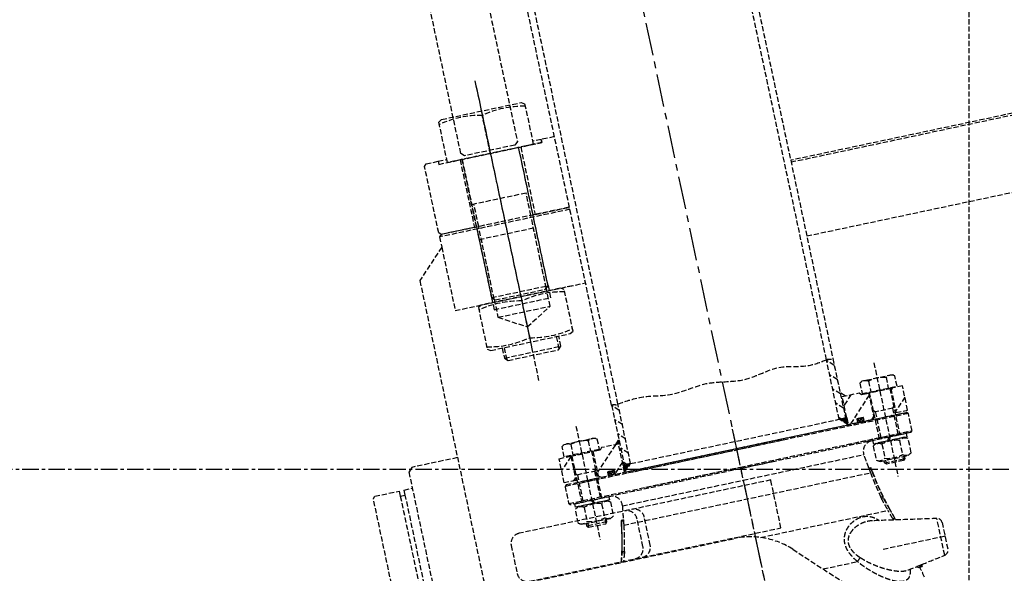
# Model space of a CAD drawing. Header units: millimetres. Extents: x 42975 to 708721, y 118172 to 172014.
# Tile 158 of 256: x 328665 to 329619, y 147536 to 148073. Entities that reach past the tile are written whole.
import ezdxf

# ---------------------------------------------------------------- set-up
doc = ezdxf.new("R2010")
doc.units = ezdxf.units.MM
doc.linetypes.add('ГТО-1 Пунктир', pattern=[7, 5, -2])
doc.linetypes.add('осевая', pattern=[50.8, 31.75, -6.35, 6.35, -6.35])
for name, color, linetype, lineweight in [('ГТО-2_Оси_025', 6, 'осевая', 25), ('ГТО-2_Пунктир_025', 151, 'ГТО-1 Пунктир', 25), ('ГТО-2_Размеры_035', 2, 'Continuous', 35), ('ОГОС_Пунктир_025', 151, 'ГТО-1 Пунктир', 25), ('ОГСО_Оси_025', 7, 'осевая', 25)]:
    doc.layers.add(name, color=color, linetype=linetype, lineweight=lineweight)

# ---------------------------------------------------------------- blocks, each defined once
blk = doc.blocks.new('ОГСО_Затвор_План')
at = {"layer": 'ОГОС_Пунктир_025'}
for p, q in [((-1013.72, 278.61), (-1013.72, 685)), ((-1007.42, 278.61), (-1007.02, 685)), ((-800.92, 278.61), (-800.92, 685)), ((-794.62, 685), (-794.62, 278.61)), ((-1077.8, 614), (-1077.8, 350.08)), ((-1077.8, 609), (-1077.8, 315)), ((-1077.8, 542), (-1077.8, 579.7)), ((-1128.8, 545), (-1120.3, 545)), ((-1026.8, 545), (-1035.3, 545)), ((-1013.72, 545), (-1026.8, 545)), ((-1026.8, 545), (-1026.8, 542)), ((-1105.8, 475), (-1105.8, 542)), ((-1049.8, 475), (-1049.8, 542)), ((-1026.8, 542), (-1047.8, 542)), ((-1047.8, 542), (-1047.8, 475)), ((-1105.8, 497.45), (-1049.8, 497.45)), ((-1103.63, 475), (-1103.63, 497.45)), ((-1051.96, 475), (-1051.96, 497.45)), ((-1013.72, 473), (-1142.8, 473)), ((-1013.72, 475), (-1140.8, 475)), ((-1107.8, 475), (-1105.8, 475)), ((-1103.63, 402.83), (-1103.63, 475)), ((-1051.96, 402.83), (-1051.96, 475)), ((-1047.8, 475), (-1049.8, 475)), ((-1047.8, 475), (-1013.72, 475)), ((1140.2, 475), (-794.62, 475)), ((1142.2, 473), (-794.62, 473)), ((-1105.8, 462.62), (-1049.8, 462.62)), ((-1103.63, 403), (-1103.63, 462.62)), ((-1051.96, 403), (-1051.96, 462.62)), ((-1105.8, 405), (-1105.8, 393)), ((-1105.8, 405), (-1049.8, 405)), ((-1049.8, 405), (-1049.8, 393)), ((-1128.8, 400), (-1122.33, 400)), ((-1105.8, 393), (-1049.8, 393)), ((-1077.8, 395.7), (-1077.8, 359.3)), ((-1026.8, 400), (-1033.27, 400)), ((-1103.63, 385), (-1051.96, 385)), ((-1103.63, 342.83), (-1103.63, 355)), ((-1051.96, 342.83), (-1051.96, 355)), ((-1105.8, 345), (-1049.8, 345)), ((-1013.72, 278.61), (-1013.72, 219.5)), ((-1007.42, 272.27), (-1013.72, 278.57)), ((-1007.42, 219.5), (-1007.42, 278.61)), ((-800.92, 219.5), (-800.92, 278.61)), ((-794.62, 271.6), (-800.92, 277.9)), ((-794.62, 278.61), (-794.62, 219.5)), ((-1051.67, 266), (-1051.67, 153.5)), ((-1007.42, 258.13), (-1013.72, 264.43)), ((-794.62, 257.46), (-800.92, 263.76)), ((-756.67, 266), (-756.67, 153.5)), ((-1069, 249.66), (-1066.67, 251)), ((-1069, 239.3), (-1069, 249.66)), ((-1066.67, 251), (-1036.67, 251)), ((-1060.34, 249.66), (-1060.34, 239.3)), ((-1043.01, 249.66), (-1043.01, 239.3)), ((-1036.67, 251), (-1034.35, 249.66)), ((-1034.35, 249.66), (-1034.35, 239.3)), ((-1007.42, 243.98), (-1013.72, 250.28)), ((-794.62, 243.32), (-800.92, 249.62)), ((-771.67, 251), (-774, 249.66)), ((-774, 249.66), (-774, 239.3)), ((-741.67, 251), (-771.67, 251)), ((-765.34, 249.66), (-765.34, 239.3)), ((-748.01, 249.66), (-748.01, 239.3)), ((-739.35, 249.66), (-741.67, 251)), ((-739.35, 239.3), (-739.35, 249.66)), ((-1074.17, 214.5), (-1074.17, 238.5)), ((-1074.17, 238.5), (-1062.67, 238.5)), ((-1034.35, 239.3), (-1069, 239.3)), ((-1065.77, 238.5), (-1065.77, 239.3)), ((-1037.58, 238.5), (-1065.77, 238.5)), ((-1062.67, 238.5), (-1062.67, 214.5)), ((-1062.67, 238.5), (-1040.67, 238.5)), ((-1062.67, 238.5), (-1040.67, 238.5)), ((-1061.67, 238.5), (-1062.67, 238.5)), ((-1061.67, 238.5), (-1061.67, 192.5)), ((-1040.67, 238.5), (-1041.67, 238.5)), ((-1041.67, 192.5), (-1041.67, 238.5)), ((-1018.08, 240.5), (-1040.67, 217.91)), ((-1033.67, 238.5), (-1040.67, 238.5)), ((-1040.67, 238.5), (-1040.67, 214.5)), ((-1037.58, 239.3), (-1037.58, 238.5)), ((-1031.67, 240.5), (-1033.67, 238.5)), ((-1014.92, 240.5), (-1031.67, 240.5)), ((-1017.72, 240.5), (-1013.72, 244.5)), ((-1013.72, 240.5), (-1017.72, 240.5)), ((-1014.92, 212.5), (-1014.92, 240.5)), ((-1014.92, 240.5), (-1014.85, 240.5)), ((-1014.92, 240.5), (-1014.85, 240.5)), ((-1013.72, 244.5), (-1013.72, 240.5)), ((-790.62, 240.5), (-794.62, 244.5)), ((-794.62, 244.5), (-794.62, 240.5)), ((-794.62, 240.5), (-790.62, 240.5)), ((-793.42, 240.5), (-793.49, 240.5)), ((-793.42, 240.5), (-793.49, 240.5)), ((-784.73, 240.5), (-793.42, 231.81)), ((-793.42, 212.5), (-793.42, 240.5)), ((-793.42, 240.5), (-776.67, 240.5)), ((-776.67, 240.5), (-774.67, 238.5)), ((-774.67, 238.5), (-767.67, 238.5)), ((-774, 239.3), (-739.35, 239.3)), ((-770.77, 239.3), (-770.77, 238.5)), ((-770.77, 238.5), (-742.58, 238.5)), ((-745.67, 238.5), (-767.67, 238.5)), ((-767.67, 238.5), (-766.67, 238.5)), ((-767.67, 238.5), (-767.67, 214.5)), ((-745.67, 238.5), (-767.67, 238.5)), ((-766.67, 192.5), (-766.67, 238.5)), ((-746.67, 238.5), (-745.67, 238.5)), ((-746.67, 238.5), (-746.67, 192.5)), ((-744.3, 238.5), (-745.67, 237.13)), ((-734.17, 238.5), (-745.67, 238.5)), ((-745.67, 238.5), (-745.67, 214.5)), ((-742.58, 238.5), (-742.58, 239.3)), ((-734.17, 214.5), (-734.17, 238.5)), ((-1232.3, 235), (-1232.3, 6.6)), ((-1227.3, 6.6), (-1227.3, 235)), ((-1062.67, 238.33), (-1074.17, 226.83)), ((-1007.42, 229.84), (-1013.72, 236.14)), ((-794.62, 229.17), (-800.92, 235.47)), ((-767.67, 236.35), (-791.52, 212.5)), ((-1061.67, 221.03), (-1060.14, 219.5)), ((-1041.67, 219.5), (-1061.67, 219.5)), ((-1060.14, 219.5), (-1060.14, 192.5)), ((-1041.67, 221.03), (-1043.2, 219.5)), ((-1043.2, 219.5), (-1043.2, 192.5)), ((-1014.92, 222.44), (-1024.17, 213.19)), ((-1014.92, 219.5), (-1014.92, 212.5)), ((-1014.92, 212.5), (-1007.42, 219.5)), ((-1007.42, 219.5), (-1014.92, 219.5)), ((-1011.22, 219.5), (-1013.72, 222)), ((-1013.72, 219.5), (-1007.42, 219.5)), ((-1007.42, 219.5), (-800.92, 219.5)), ((-799.09, 219.5), (-800.92, 221.33)), ((-794.62, 219.5), (-800.92, 219.5)), ((-793.42, 212.5), (-800.92, 219.5)), ((-800.92, 219.5), (-793.42, 219.5)), ((-793.42, 219.5), (-793.42, 212.5)), ((-766.67, 221.03), (-765.14, 219.5)), ((-766.67, 219.5), (-746.67, 219.5)), ((-765.14, 219.5), (-765.14, 192.5)), ((-746.67, 221.03), (-748.2, 219.5)), ((-748.2, 219.5), (-748.2, 192.5)), ((-734.17, 227.42), (-745.67, 215.92)), ((-1062.67, 214.5), (-1074.17, 214.5)), ((-858.87, 211), (-1074.17, 211)), ((-1072.67, 212.5), (-857.92, 212.5)), ((-1062.67, 217.12), (-1065.29, 214.5)), ((-1061.67, 214.5), (-1062.67, 214.5)), ((-1062.67, 214.5), (-1061.67, 214.5)), ((-1039.92, 211), (-1056.6, 211)), ((-1056.15, 212.5), (-1040.37, 212.5)), ((-1041.67, 214.5), (-1040.67, 214.5)), ((-1040.67, 214.5), (-1038.17, 212.5)), ((-1038.17, 212.5), (-1031.07, 212.5)), ((-1031.07, 212.5), (-1023.97, 212.5)), ((-1030.87, 212.7), (-1030.87, 216)), ((-1030.87, 214.3), (-1030.87, 214.6)), ((-1028.03, 216.4), (-1030.76, 213.67)), ((-1029.68, 212.5), (-1030.7, 213.52)), ((-1030.47, 216.4), (-1024.57, 216.4)), ((-1026.85, 212.5), (-1030.28, 215.93)), ((-1025.33, 216.28), (-1029.11, 212.5)), ((-1029.07, 216.4), (-1025.97, 216.4)), ((-1025.97, 212.5), (-1029.07, 212.5)), ((-1024.02, 212.5), (-1027.92, 216.4)), ((-1024.17, 214.6), (-1026.28, 212.5)), ((-1024.17, 216), (-1024.17, 212.7)), ((-1024.17, 214.6), (-1024.17, 214.3)), ((-1023.97, 212.5), (-1014.92, 212.5)), ((-1014.92, 212.5), (-793.42, 212.5)), ((-1012.5, 212.5), (-735.67, 212.5)), ((-734.17, 211), (-1011.31, 211)), ((-784.37, 212.5), (-793.42, 212.5)), ((-734.17, 211), (-787.76, 211)), ((-786.8, 212.5), (-735.67, 212.5)), ((-777.27, 212.5), (-784.37, 212.5)), ((-784.17, 216), (-784.17, 212.7)), ((-784.17, 214.6), (-784.17, 214.3)), ((-781.96, 216.4), (-784.16, 214.2)), ((-780.78, 212.5), (-783.87, 215.59)), ((-777.87, 216.4), (-783.77, 216.4)), ((-779.14, 216.4), (-783.03, 212.5)), ((-779.27, 216.4), (-782.37, 216.4)), ((-782.37, 212.5), (-779.27, 212.5)), ((-777.95, 212.5), (-781.85, 216.4)), ((-777.55, 215.15), (-780.2, 212.5)), ((-777.49, 214.87), (-779, 216.38)), ((-777.47, 212.7), (-777.47, 216)), ((-777.47, 214.3), (-777.47, 214.6)), ((-770.17, 212.5), (-777.27, 212.5)), ((-767.67, 215.13), (-770.3, 212.5)), ((-767.67, 214.5), (-770.17, 212.5)), ((-766.67, 214.5), (-767.67, 214.5)), ((-746.67, 214.5), (-745.67, 214.5)), ((-745.67, 214.5), (-746.67, 214.5)), ((-745.67, 214.5), (-734.17, 214.5)), ((-1074.17, 194), (-904.17, 194)), ((-904.17, 192.5), (-1072.67, 192.5)), ((-1068.47, 189.3), (-1068.47, 192.5)), ((-1068.47, 192.5), (-1052.31, 192.5)), ((-1052.31, 192.5), (-1050.46, 189.3)), ((-1051.03, 192.5), (-1034.87, 192.5)), ((-1049.18, 189.3), (-1051.03, 192.5)), ((-1034.87, 192.5), (-1034.87, 189.3)), ((-997.86, 194), (-904.17, 194)), ((-904.17, 192.5), (-996.68, 192.5)), ((-904.17, 194), (-869.69, 194)), ((-904.17, 194), (-734.17, 194)), ((-735.67, 192.5), (-904.17, 192.5)), ((-870.65, 192.5), (-904.17, 192.5)), ((-735.67, 192.5), (-799.53, 192.5)), ((-798.57, 194), (-734.17, 194)), ((-757.31, 192.5), (-773.47, 192.5)), ((-773.47, 192.5), (-773.47, 189.3)), ((-759.16, 189.3), (-757.31, 192.5)), ((-756.03, 192.5), (-757.88, 189.3)), ((-739.87, 192.5), (-756.03, 192.5)), ((-739.87, 189.3), (-739.87, 192.5)), ((-1069, 187.29), (-1065.52, 189.3)), ((-1069, 173.31), (-1069, 187.29)), ((-1050.46, 189.3), (-1068.47, 189.3)), ((-1065.52, 189.3), (-1037.82, 189.3)), ((-1060.33, 187.29), (-1060.33, 173.31)), ((-1034.87, 189.3), (-1049.18, 189.3)), ((-1043.01, 187.29), (-1043.01, 173.31)), ((-1037.82, 189.3), (-1034.35, 187.29)), ((-1034.35, 187.29), (-1034.35, 173.31)), ((-770.52, 189.3), (-774, 187.29)), ((-774, 187.29), (-774, 173.31)), ((-773.47, 189.3), (-759.16, 189.3)), ((-742.82, 189.3), (-770.52, 189.3)), ((-765.33, 187.29), (-765.33, 173.31)), ((-757.88, 189.3), (-739.87, 189.3)), ((-748.01, 187.29), (-748.01, 173.31)), ((-739.35, 187.29), (-742.82, 189.3)), ((-739.35, 173.31), (-739.35, 187.29)), ((-1065.52, 171.3), (-1069, 173.31)), ((-1034.35, 173.31), (-1037.82, 171.3)), ((-1023.77, 181.07), (-904.17, 181.07)), ((-904.17, 181.07), (-784.57, 181.07)), ((-877.93, 128.25), (-877.93, 175.75)), ((-774, 173.31), (-770.52, 171.3)), ((-742.82, 171.3), (-739.35, 173.31)), ((-1037.82, 171.3), (-1065.52, 171.3)), ((-1061.67, 171.3), (-1061.67, 169.03)), ((-1061.67, 169.03), (-1060.14, 167.5)), ((-1041.67, 169.03), (-1061.67, 169.03)), ((-1060.14, 171.3), (-1060.14, 167.5)), ((-1060.14, 167.5), (-1043.2, 167.5)), ((-1043.2, 171.3), (-1043.2, 167.5)), ((-1043.2, 167.5), (-1041.67, 169.03)), ((-1041.67, 169.03), (-1041.67, 171.3)), ((-1028.34, 162.8), (-1028.44, 162.8)), ((-1025.78, 166.5), (-1027.8, 166.5)), ((-1027.7, 167.5), (-1027.76, 167.5)), ((-1025.67, 167.5), (-1027.7, 167.5)), ((-1026.36, 162.52), (-781.98, 162.52)), ((-782.67, 167.5), (-780.64, 167.5)), ((-782.67, 167.5), (-780.64, 167.5)), ((-782.56, 166.5), (-780.54, 166.5)), ((-782.56, 166.5), (-780.54, 166.5)), ((-780.64, 167.5), (-780.58, 167.5)), ((-780.64, 167.5), (-780.58, 167.5)), ((-780, 162.8), (-779.9, 162.8)), ((-780, 162.8), (-779.9, 162.8)), ((-770.52, 171.3), (-742.82, 171.3)), ((-766.67, 169.03), (-766.67, 171.3)), ((-765.14, 167.5), (-766.67, 169.03)), ((-766.67, 169.03), (-746.67, 169.03)), ((-765.14, 171.3), (-765.14, 167.5)), ((-748.2, 167.5), (-765.14, 167.5)), ((-748.2, 171.3), (-748.2, 167.5)), ((-746.67, 169.03), (-748.2, 167.5)), ((-746.67, 171.3), (-746.67, 169.03)), ((-1031.34, 136.1), (-1033.41, 136.1)), ((-1031.34, 136.1), (-1033.41, 136.1)), ((-1033.12, 137.5), (-1033.37, 137.5)), ((-1033.12, 137.5), (-1033.37, 137.5)), ((-1031.05, 137.5), (-1033.12, 137.5)), ((-1031.05, 137.5), (-1033.12, 137.5)), ((-777.29, 137.5), (-775.22, 137.5)), ((-777.29, 137.5), (-775.22, 137.5)), ((-777, 136.1), (-774.93, 136.1)), ((-777, 136.1), (-774.93, 136.1)), ((-775.22, 137.5), (-774.97, 137.5)), ((-775.22, 137.5), (-774.97, 137.5)), ((-1154.17, 127.5), (-924.17, 127.5)), ((-1154.17, 127.5), (-924.17, 127.5)), ((-899.17, 123.21), (-772.98, 123.21)), ((-771.08, 123.81), (-770.99, 123.81)), ((-771.08, 123.81), (-770.99, 123.81)), ((-770.18, 114.58), (-768.08, 114.58)), ((-770.18, 114.58), (-768.08, 114.58)), ((-871.14, 105.53), (-797.1, 31.5)), ((-871.14, 105.53), (-797.1, 31.5)), ((-728.3, 69.27), (-728.3, 105.73)), ((-728.3, 69.27), (-728.3, 105.73)), ((-724.17, 100.8), (-724.17, 74.2)), ((-724.17, 100.8), (-724.17, 74.2)), ((-785.44, 87.5), (-725.38, 87.5)), ((-846.42, 80.81), (-812.25, 80.81)), ((-756.03, 63.14), (-753.43, 63.14)), ((-756.03, 63.14), (-753.43, 63.14)), ((-753.43, 63.14), (-752.28, 63.14)), ((-753.43, 63.14), (-752.28, 63.14)), ((-752.28, 63.14), (-752.18, 63.14)), ((-752.28, 63.14), (-752.18, 63.14)), ((-752.18, 63.14), (-751.86, 63.14)), ((-752.18, 63.14), (-751.86, 63.14)), ((-751.86, 63.14), (-751.86, 63.14)), ((-751.86, 63.14), (-751.86, 63.14))]:
    blk.add_line(p, q, dxfattribs=at)
for points in [[(-1030.27, 787), (-1030.27, 745), (-1049.8, 745), (-1049.8, 548), (-1052.8, 545), (-1102.8, 545), (-1105.8, 548), (-1105.8, 745), (-1125.33, 745), (-1125.33, 787)], [(-1120.3, 542), (-1120.3, 582.17), (-1117.13, 584), (-1038.47, 584), (-1035.3, 582.17), (-1035.3, 542)], [(-1107.8, 475), (-1140.8, 475), (-1142.8, 477), (-1142.8, 543), (-1140.8, 545), (-1128.8, 545), (-1128.8, 542), (-1107.8, 542)], [(-1117.13, 400), (-1120.3, 398.17), (-1120.3, 356.83), (-1117.13, 355), (-1038.47, 355), (-1035.3, 356.83), (-1035.3, 398.17), (-1038.47, 400)]]:
    blk.add_lwpolyline(points, close=True, dxfattribs=at)
for points in [[(-1035.3, 579.7, 0.116285), (-1077.8, 579.7, 0.116285), (-1120.3, 579.7)], [(-1120.3, 395.7, -0.116285), (-1077.8, 395.7, -0.116285), (-1035.3, 395.7)], [(-1035.3, 359.3, -0.116285), (-1077.8, 359.3, -0.116285), (-1120.3, 359.3)], [(-877.93, 175.75), (-1127.15, 175.81, 0.414283), (-1137.15, 165.81), (-1137.15, 138.25, 0.414214), (-1127.15, 128.25), (-877.93, 128.25)], [(-1022.54, 128.25, 0.414144), (-1012.54, 138.25), (-1012.54, 165.78, 0.414144), (-1022.54, 175.78)], [(-1015.3, 128.25, 0.414144), (-1005.3, 138.25), (-1005.3, 165.78, 0.414144), (-1015.3, 175.78)]]:
    blk.add_lwpolyline(points, format="xyb", dxfattribs=at)
for points in [[(-1128.8, 545), (-1128.8, 542), (-1026.8, 542), (-1026.8, 545)], [(-1105.8, 542), (-1105.8, 403)], [(-1049.8, 403), (-1049.8, 542)], [(-1013.72, 475), (-1140.8, 475), (-1142.8, 473), (-1142.8, 463), (-1170.3, 435.5), (-1170.3, -435.5), (-1142.8, -463), (-1142.8, -473), (-1140.8, -475), (-1013.72, -475)], [(-1105.8, 475), (-1105.8, 405), (-1102.8, 402), (-1052.8, 402), (-1049.8, 405), (-1049.8, 475)], [(-1142.8, 463), (-1142.8, 400), (-1013.72, 400)], [(-1103.63, 402.83), (-1103.63, 385), (-1077.8, 370.08), (-1051.96, 385), (-1051.96, 402.83)], [(-794.62, 400), (-110.3, 400)], [(-1105.8, 355), (-1105.8, 345), (-1102.8, 342), (-1052.8, 342), (-1049.8, 345), (-1049.8, 355)], [(-1170.3, 260), (-1215.5, 260), (-1219.3, 256.2), (-1219.3, 6.59)], [(-1258.3, 6.63), (-1258.3, 238.1), (-1256.4, 240), (-1232.3, 240), (-1232.3, 235), (-1227.3, 235), (-1227.3, 240), (-1219.3, 240)]]:
    blk.add_lwpolyline(points, dxfattribs=at)
for centre, radius, start, end in [((-1064.67, 243.34), 7.66, 55.55313, 115.55313), ((-1051.67, 222.36), 28.64, 72.38753, 107.61247), ((-1038.68, 243.34), 7.66, 64.44687, 124.44687), ((-769.67, 243.34), 7.66, 55.55313, 115.55313), ((-756.67, 222.36), 28.64, 72.38753, 107.61247), ((-743.68, 243.34), 7.66, 64.44687, 124.44687), ((-1031.07, 212.7), 0.2, 270, 360), ((-1030.47, 216), 0.4, 90, 180), ((-1029.07, 214.6), 1.8, 90, 180), ((-1029.07, 214.3), 1.8, 180, 270), ((-1025.97, 214.6), 1.8, 0, 90), ((-1025.97, 214.3), 1.8, 270, 0), ((-1024.57, 216), 0.4, 0, 90), ((-1023.97, 212.7), 0.2, 180, 270), ((-784.37, 212.7), 0.2, 270, 360), ((-783.77, 216), 0.4, 90, 180), ((-782.37, 214.6), 1.8, 90, 180), ((-782.37, 214.3), 1.8, 180, 270), ((-779.27, 214.6), 1.8, 0, 90), ((-779.27, 214.3), 1.8, 270, 0), ((-777.87, 216), 0.4, 0, 90), ((-777.27, 212.7), 0.2, 180, 270), ((-1033.67, 182.5), 10, 351.75124, 90), ((-774.67, 182.5), 10, 90, 188.24876), ((-774.67, 182.5), 10, 90, 188.24876), ((-1064.66, 180.98), 7.66, 55.56153, 115.56153), ((-1051.67, 160.01), 28.62, 72.38303, 107.61697), ((-1038.68, 180.98), 7.66, 64.43847, 124.43847), ((-769.66, 180.98), 7.66, 55.56153, 115.56153), ((-756.67, 160.01), 28.62, 72.38303, 107.61697), ((-743.68, 180.98), 7.66, 64.43847, 124.43847), ((-1064.66, 179.62), 7.66, 244.43847, 304.43847), ((-1051.67, 200.59), 28.62, 252.38303, 287.61697), ((-1038.68, 179.62), 7.66, 235.56153, 295.56153), ((-769.66, 179.62), 7.66, 244.43847, 304.43847), ((-756.67, 200.59), 28.62, 252.38303, 287.61697), ((-743.68, 179.62), 7.66, 235.56153, 295.56153), ((-1273.88, 198.39), 248, 343.3916, 351.75124), ((-534.47, 198.39), 248, 188.24876, 197.5), ((-534.47, 198.39), 248, 188.24876, 197.5), ((-1273.88, 198.39), 248, 343.3916, 346.65946), ((-924.17, 52.5), 75, 45, 90), ((-924.17, 52.5), 75, 45, 90), ((-729.17, 100.8), 5, 0, 80), ((-729.17, 100.8), 5, 0, 80), ((-788.58, 59.02), 32.18, 128.9201, 137.37078), ((-788.58, 59.02), 32.18, 128.9201, 137.37078), ((-729.17, 74.2), 5, 280, 0), ((-729.17, 74.2), 5, 280, 0), ((-1117.17, -31.95), 375, 13.04693, 14.68935), ((-1117.17, -31.95), 375, 13.04693, 14.68935)]:
    blk.add_arc(centre, radius, start, end, dxfattribs=at)
for points in [[(-1013.72, 278.61), (-1011.4, 279.04), (-1009.14, 278.24), (-1007.42, 278.61)], [(-1007.42, 278.61), (-982.07, 280.2), (-954.38, 277.01), (-919.78, 280.12), (-904.17, 278.61), (-881.15, 276.37), (-847.51, 280.8), (-818.34, 276.69), (-800.92, 278.61)], [(-800.92, 278.61), (-799.33, 278.86), (-796.83, 278.14), (-794.62, 278.61)]]:
    blk.add_spline(points, degree=3, dxfattribs=at)
for points in [[(-1072.67, 212.5), (-1072.92, 212.25), (-1073.42, 211.75), (-1073.92, 211.25), (-1074.17, 211)], [(-1074.17, 211), (-1074.17, 208.17), (-1074.17, 202.5), (-1074.17, 196.83), (-1074.17, 194)], [(-734.17, 211), (-734.42, 211.25), (-734.92, 211.75), (-735.42, 212.25), (-735.67, 212.5)], [(-734.17, 211), (-734.42, 211.25), (-734.92, 211.75), (-735.42, 212.25), (-735.67, 212.5)], [(-734.17, 194), (-734.17, 196.83), (-734.17, 202.5), (-734.17, 208.17), (-734.17, 211)], [(-734.17, 194), (-734.17, 196.83), (-734.17, 202.5), (-734.17, 208.17), (-734.17, 211)], [(-1074.17, 194), (-1073.92, 193.75), (-1073.42, 193.25), (-1072.92, 192.75), (-1072.67, 192.5)], [(-735.67, 192.5), (-735.42, 192.75), (-734.92, 193.25), (-734.42, 193.75), (-734.17, 194)], [(-735.67, 192.5), (-735.42, 192.75), (-734.92, 193.25), (-734.42, 193.75), (-734.17, 194)], [(-1023.77, 181.07), (-1024.1, 178.8), (-1024.76, 174.28), (-1025.41, 169.76), (-1025.74, 167.5)], [(-782.6, 167.5), (-782.93, 169.76), (-783.58, 174.28), (-784.24, 178.8), (-784.57, 181.07)], [(-782.6, 167.5), (-782.93, 169.76), (-783.58, 174.28), (-784.24, 178.8), (-784.57, 181.07)], [(-1027.76, 167.5), (-1027.87, 166.72), (-1028.1, 165.15), (-1028.33, 163.59), (-1028.44, 162.8)], [(-1025.78, 166.5), (-1025.88, 165.84), (-1026.07, 164.51), (-1026.26, 163.18), (-1026.36, 162.52)], [(-782.56, 166.5), (-782.46, 165.84), (-782.27, 164.51), (-782.08, 163.18), (-781.98, 162.52)], [(-782.56, 166.5), (-782.46, 165.84), (-782.27, 164.51), (-782.08, 163.18), (-781.98, 162.52)], [(-779.9, 162.8), (-780.01, 163.59), (-780.24, 165.15), (-780.47, 166.72), (-780.58, 167.5)], [(-779.9, 162.8), (-780.01, 163.59), (-780.24, 165.15), (-780.47, 166.72), (-780.58, 167.5)], [(-1036.1, 127.5), (-1035.66, 128.93), (-1034.76, 131.8), (-1033.86, 134.66), (-1033.41, 136.1)], [(-1036.1, 127.5), (-1035.66, 128.93), (-1034.76, 131.8), (-1033.86, 134.66), (-1033.41, 136.1)], [(-1031.34, 136.1), (-1031.78, 134.66), (-1032.68, 131.8), (-1033.57, 128.93), (-1034.02, 127.5)], [(-1031.34, 136.1), (-1031.78, 134.66), (-1032.68, 131.8), (-1033.57, 128.93), (-1034.02, 127.5)], [(-1033.37, 137.5), (-1033.23, 138.1), (-1032.95, 139.31), (-1032.68, 140.52), (-1032.54, 141.12)], [(-1030.96, 139.13), (-1031.01, 138.85), (-1031.13, 138.31), (-1031.25, 137.77), (-1031.31, 137.5)], [(-789.85, 116.47), (-789.88, 116.48), (-789.93, 116.48), (-789.98, 116.49), (-790.01, 116.5)], [(-789.85, 116.47), (-789.88, 116.48), (-789.93, 116.48), (-789.98, 116.49), (-790.01, 116.5)], [(-728.3, 105.73), (-738.56, 107.54), (-759.07, 111.15), (-779.58, 114.77), (-789.83, 116.58)], [(-728.3, 105.73), (-738.56, 107.54), (-759.07, 111.15), (-779.58, 114.77), (-789.83, 116.58)], [(-770.18, 114.58), (-770.64, 116.02), (-771.58, 118.89), (-772.51, 121.77), (-772.98, 123.21)], [(-770.18, 114.58), (-770.64, 116.02), (-771.58, 118.89), (-772.51, 121.77), (-772.98, 123.21)], [(-768.08, 114.58), (-768.58, 116.12), (-769.58, 119.2), (-770.58, 122.27), (-771.08, 123.81)], [(-768.08, 114.58), (-768.58, 116.12), (-769.58, 119.2), (-770.58, 122.27), (-771.08, 123.81)], [(-767.89, 113.98), (-768.4, 115.62), (-769.44, 118.9), (-770.47, 122.17), (-770.99, 123.81)], [(-767.89, 113.98), (-768.4, 115.62), (-769.44, 118.9), (-770.47, 122.17), (-770.99, 123.81)], [(-769.68, 113.03), (-769.73, 113.19), (-769.84, 113.51), (-769.94, 113.83), (-769.99, 114)], [(-769.68, 113.03), (-769.73, 113.19), (-769.84, 113.51), (-769.94, 113.83), (-769.99, 114)], [(-769.98, 113.98), (-769.64, 113.98), (-768.94, 113.98), (-768.24, 113.98), (-767.89, 113.98)], [(-769.98, 113.98), (-769.64, 113.98), (-768.94, 113.98), (-768.24, 113.98), (-767.89, 113.98)], [(-765.58, 62.7), (-759.37, 63.79), (-746.94, 65.98), (-734.52, 68.18), (-728.3, 69.27)], [(-765.58, 62.7), (-759.37, 63.79), (-746.94, 65.98), (-734.52, 68.18), (-728.3, 69.27)], [(-752.85, 64.94), (-752.75, 64.64), (-752.56, 64.04), (-752.37, 63.44), (-752.28, 63.14)], [(-752.85, 64.94), (-752.75, 64.64), (-752.56, 64.04), (-752.37, 63.44), (-752.28, 63.14)], [(-752.18, 63.14), (-752.27, 63.45), (-752.43, 64.06), (-752.59, 64.67), (-752.68, 64.97)], [(-752.18, 63.14), (-752.27, 63.45), (-752.43, 64.06), (-752.59, 64.67), (-752.68, 64.97)], [(-751.86, 63.14), (-751.96, 63.45), (-752.15, 64.08), (-752.35, 64.7), (-752.45, 65.01)], [(-751.86, 63.14), (-751.96, 63.45), (-752.15, 64.08), (-752.35, 64.7), (-752.45, 65.01)], [(-752.45, 65.01), (-752.35, 64.7), (-752.16, 64.08), (-751.96, 63.45), (-751.86, 63.14)], [(-752.45, 65.01), (-752.35, 64.7), (-752.16, 64.08), (-751.96, 63.45), (-751.86, 63.14)]]:
    blk.add_open_spline(points, degree=3, dxfattribs=at)
for points, knots in [([(-1033.37, 137.5), (-1032.86, 139.58), (-1031.83, 143.76), (-1030.73, 149.01), (-1029.91, 153.24), (-1029.35, 156.42), (-1028.82, 159.61), (-1028.5, 161.74), (-1028.34, 162.8)], [0, 0, 0, 0, 6.439489, 12.885704, 16.112773, 19.343179, 22.577534, 25.810631, 25.810631, 25.810631, 25.810631]), ([(-1026.36, 162.52), (-1026.52, 161.46), (-1026.83, 159.36), (-1027.35, 156.2), (-1027.91, 153.05), (-1028.71, 148.87), (-1029.8, 143.68), (-1030.8, 139.56), (-1031.31, 137.5)], [0, 0, 0, 0, 3.194038, 6.391578, 9.591292, 12.787372, 19.160048, 25.512425, 25.512425, 25.512425, 25.512425]), ([(-1028.34, 162.8), (-1028.26, 163.35), (-1028.11, 164.43), (-1027.94, 165.59), (-1027.84, 166.28), (-1027.82, 166.43), (-1027.8, 166.5)], [0, 0, 0, 0, 1.640432, 3.280863, 3.507409, 3.733954, 3.733954, 3.733954, 3.733954]), ([(-1027.8, 166.5), (-1027.8, 166.56), (-1027.78, 166.69), (-1027.75, 166.88), (-1027.73, 167.05), (-1027.72, 167.19), (-1027.7, 167.3), (-1027.7, 167.38), (-1027.69, 167.44), (-1027.69, 167.48), (-1027.7, 167.5), (-1027.7, 167.5)], [0, 0, 0, 0, 0.196232, 0.384404, 0.558458, 0.710996, 0.813285, 0.895599, 0.956326, 0.993902, 1.007221, 1.007221, 1.007221, 1.007221]), ([(-1025.67, 167.5), (-1025.67, 167.5), (-1025.67, 167.49), (-1025.67, 167.48), (-1025.67, 167.45), (-1025.67, 167.41), (-1025.68, 167.36), (-1025.68, 167.29), (-1025.69, 167.2), (-1025.7, 167.1), (-1025.72, 167), (-1025.73, 166.86), (-1025.75, 166.69), (-1025.77, 166.57), (-1025.78, 166.5)], [0, 0, 0, 0, 0.005526, 0.020106, 0.044098, 0.077404, 0.135869, 0.209202, 0.29595, 0.394981, 0.504538, 0.622224, 0.8105, 1.007456, 1.007456, 1.007456, 1.007456]), ([(-782.67, 167.5), (-782.67, 167.5), (-782.67, 167.49), (-782.67, 167.48), (-782.67, 167.45), (-782.67, 167.41), (-782.66, 167.36), (-782.66, 167.29), (-782.65, 167.2), (-782.64, 167.1), (-782.63, 167), (-782.61, 166.86), (-782.59, 166.69), (-782.57, 166.57), (-782.56, 166.5)], [0, 0, 0, 0, 0.005526, 0.020106, 0.044098, 0.077404, 0.135869, 0.209202, 0.29595, 0.394981, 0.504538, 0.622224, 0.8105, 1.007456, 1.007456, 1.007456, 1.007456]), ([(-782.67, 167.5), (-782.67, 167.5), (-782.67, 167.49), (-782.67, 167.48), (-782.67, 167.45), (-782.67, 167.41), (-782.66, 167.36), (-782.66, 167.29), (-782.65, 167.2), (-782.64, 167.1), (-782.63, 167), (-782.61, 166.86), (-782.59, 166.69), (-782.57, 166.57), (-782.56, 166.5)], [0, 0, 0, 0, 0.005526, 0.020106, 0.044098, 0.077404, 0.135869, 0.209202, 0.29595, 0.394981, 0.504538, 0.622224, 0.8105, 1.007456, 1.007456, 1.007456, 1.007456]), ([(-781.98, 162.52), (-781.82, 161.46), (-781.51, 159.36), (-780.99, 156.2), (-780.43, 153.05), (-779.63, 148.87), (-778.54, 143.68), (-777.54, 139.56), (-777.04, 137.5)], [0, 0, 0, 0, 3.194042, 6.391584, 9.591299, 12.787377, 19.16005, 25.512425, 25.512425, 25.512425, 25.512425]), ([(-781.98, 162.52), (-781.82, 161.46), (-781.51, 159.36), (-780.99, 156.2), (-780.43, 153.05), (-779.63, 148.87), (-778.54, 143.68), (-777.54, 139.56), (-777.04, 137.5)], [0, 0, 0, 0, 3.194042, 6.391584, 9.591299, 12.787377, 19.16005, 25.512425, 25.512425, 25.512425, 25.512425]), ([(-780.54, 166.5), (-780.54, 166.56), (-780.56, 166.69), (-780.59, 166.88), (-780.61, 167.05), (-780.63, 167.19), (-780.64, 167.3), (-780.64, 167.38), (-780.65, 167.44), (-780.65, 167.48), (-780.65, 167.5), (-780.64, 167.5)], [0, 0, 0, 0, 0.196232, 0.384404, 0.558458, 0.710996, 0.813285, 0.895599, 0.956326, 0.993902, 1.007221, 1.007221, 1.007221, 1.007221]), ([(-780.54, 166.5), (-780.54, 166.56), (-780.56, 166.69), (-780.59, 166.88), (-780.61, 167.05), (-780.63, 167.19), (-780.64, 167.3), (-780.64, 167.38), (-780.65, 167.44), (-780.65, 167.48), (-780.65, 167.5), (-780.64, 167.5)], [0, 0, 0, 0, 0.196232, 0.384404, 0.558458, 0.710996, 0.813285, 0.895599, 0.956326, 0.993902, 1.007221, 1.007221, 1.007221, 1.007221]), ([(-780, 162.8), (-780.08, 163.35), (-780.24, 164.43), (-780.4, 165.59), (-780.5, 166.28), (-780.52, 166.43), (-780.54, 166.5)], [0, 0, 0, 0, 1.640432, 3.280863, 3.507409, 3.733954, 3.733954, 3.733954, 3.733954]), ([(-780, 162.8), (-780.08, 163.35), (-780.24, 164.43), (-780.4, 165.59), (-780.5, 166.28), (-780.52, 166.43), (-780.54, 166.5)], [0, 0, 0, 0, 1.640432, 3.280863, 3.507409, 3.733954, 3.733954, 3.733954, 3.733954]), ([(-774.97, 137.5), (-775.48, 139.58), (-776.51, 143.76), (-777.61, 149.01), (-778.43, 153.24), (-778.99, 156.42), (-779.52, 159.61), (-779.84, 161.74), (-780, 162.8)], [0, 0, 0, 0, 6.439489, 12.885704, 16.112773, 19.343179, 22.577534, 25.810631, 25.810631, 25.810631, 25.810631]), ([(-774.97, 137.5), (-775.48, 139.58), (-776.51, 143.76), (-777.61, 149.01), (-778.43, 153.24), (-778.99, 156.42), (-779.52, 159.61), (-779.84, 161.74), (-780, 162.8)], [0, 0, 0, 0, 6.439489, 12.885704, 16.112773, 19.343179, 22.577534, 25.810631, 25.810631, 25.810631, 25.810631]), ([(-1033.41, 136.1), (-1033.4, 136.14), (-1033.38, 136.21), (-1033.34, 136.33), (-1033.31, 136.45), (-1033.27, 136.61), (-1033.22, 136.81), (-1033.18, 137), (-1033.15, 137.16), (-1033.13, 137.27), (-1033.11, 137.37), (-1033.11, 137.43), (-1033.1, 137.48), (-1033.12, 137.5), (-1033.12, 137.5)], [0, 0, 0, 0, 0.118942, 0.241274, 0.366807, 0.492919, 0.739284, 0.9676, 1.102432, 1.218726, 1.312703, 1.381298, 1.423369, 1.44019, 1.44019, 1.44019, 1.44019]), ([(-1033.41, 136.1), (-1033.4, 136.14), (-1033.38, 136.21), (-1033.34, 136.33), (-1033.31, 136.45), (-1033.27, 136.61), (-1033.22, 136.81), (-1033.18, 137), (-1033.15, 137.16), (-1033.13, 137.27), (-1033.11, 137.37), (-1033.11, 137.43), (-1033.1, 137.48), (-1033.12, 137.5), (-1033.12, 137.5)], [0, 0, 0, 0, 0.118942, 0.241274, 0.366807, 0.492919, 0.739284, 0.9676, 1.102432, 1.218726, 1.312703, 1.381298, 1.423369, 1.44019, 1.44019, 1.44019, 1.44019]), ([(-1031.05, 137.5), (-1031.05, 137.5), (-1031.04, 137.49), (-1031.04, 137.46), (-1031.04, 137.43), (-1031.05, 137.36), (-1031.06, 137.28), (-1031.08, 137.16), (-1031.1, 137.03), (-1031.13, 136.89), (-1031.17, 136.73), (-1031.2, 136.59), (-1031.24, 136.45), (-1031.27, 136.33), (-1031.3, 136.21), (-1031.33, 136.14), (-1031.34, 136.1)], [0, 0, 0, 0, 0.010861, 0.034696, 0.073825, 0.127725, 0.221229, 0.33719, 0.472254, 0.622085, 0.781831, 0.947321, 1.07343, 1.198931, 1.321251, 1.440147, 1.440147, 1.440147, 1.440147]), ([(-1031.05, 137.5), (-1031.05, 137.5), (-1031.04, 137.49), (-1031.04, 137.46), (-1031.04, 137.43), (-1031.05, 137.36), (-1031.06, 137.28), (-1031.08, 137.16), (-1031.1, 137.03), (-1031.13, 136.89), (-1031.17, 136.73), (-1031.2, 136.59), (-1031.24, 136.45), (-1031.27, 136.33), (-1031.3, 136.21), (-1031.33, 136.14), (-1031.34, 136.1)], [0, 0, 0, 0, 0.010861, 0.034696, 0.073825, 0.127725, 0.221229, 0.33719, 0.472254, 0.622085, 0.781831, 0.947321, 1.07343, 1.198931, 1.321251, 1.440147, 1.440147, 1.440147, 1.440147]), ([(-777.29, 137.5), (-777.29, 137.5), (-777.3, 137.49), (-777.3, 137.46), (-777.3, 137.43), (-777.29, 137.36), (-777.28, 137.28), (-777.26, 137.16), (-777.24, 137.03), (-777.21, 136.89), (-777.17, 136.73), (-777.14, 136.59), (-777.1, 136.45), (-777.07, 136.33), (-777.04, 136.21), (-777.01, 136.14), (-777, 136.1)], [0, 0, 0, 0, 0.010861, 0.034696, 0.073825, 0.127725, 0.221229, 0.33719, 0.472254, 0.622085, 0.781831, 0.947321, 1.07343, 1.198931, 1.321251, 1.440147, 1.440147, 1.440147, 1.440147]), ([(-777.29, 137.5), (-777.29, 137.5), (-777.3, 137.49), (-777.3, 137.46), (-777.3, 137.43), (-777.29, 137.36), (-777.28, 137.28), (-777.26, 137.16), (-777.24, 137.03), (-777.21, 136.89), (-777.17, 136.73), (-777.14, 136.59), (-777.1, 136.45), (-777.07, 136.33), (-777.04, 136.21), (-777.01, 136.14), (-777, 136.1)], [0, 0, 0, 0, 0.010861, 0.034696, 0.073825, 0.127725, 0.221229, 0.33719, 0.472254, 0.622085, 0.781831, 0.947321, 1.07343, 1.198931, 1.321251, 1.440147, 1.440147, 1.440147, 1.440147]), ([(-777, 136.1), (-776.36, 133.94), (-775.07, 129.63), (-773.68, 125.35), (-772.98, 123.21)], [0, 0, 0, 0, 6.748612, 13.50259, 13.50259, 13.50259, 13.50259]), ([(-777, 136.1), (-776.36, 133.94), (-775.07, 129.63), (-773.68, 125.35), (-772.98, 123.21)], [0, 0, 0, 0, 6.748612, 13.50259, 13.50259, 13.50259, 13.50259]), ([(-774.93, 136.1), (-774.94, 136.14), (-774.97, 136.21), (-775, 136.33), (-775.03, 136.45), (-775.07, 136.61), (-775.12, 136.81), (-775.16, 137), (-775.19, 137.16), (-775.21, 137.27), (-775.23, 137.37), (-775.23, 137.43), (-775.24, 137.48), (-775.23, 137.5), (-775.22, 137.5)], [0, 0, 0, 0, 0.118942, 0.241274, 0.366807, 0.492919, 0.739284, 0.9676, 1.102432, 1.218726, 1.312703, 1.381298, 1.423369, 1.44019, 1.44019, 1.44019, 1.44019]), ([(-774.93, 136.1), (-774.94, 136.14), (-774.97, 136.21), (-775, 136.33), (-775.03, 136.45), (-775.07, 136.61), (-775.12, 136.81), (-775.16, 137), (-775.19, 137.16), (-775.21, 137.27), (-775.23, 137.37), (-775.23, 137.43), (-775.24, 137.48), (-775.23, 137.5), (-775.22, 137.5)], [0, 0, 0, 0, 0.118942, 0.241274, 0.366807, 0.492919, 0.739284, 0.9676, 1.102432, 1.218726, 1.312703, 1.381298, 1.423369, 1.44019, 1.44019, 1.44019, 1.44019]), ([(-771.08, 123.81), (-771.75, 125.85), (-773.08, 129.93), (-774.32, 134.04), (-774.93, 136.1)], [0, 0, 0, 0, 6.440892, 12.876786, 12.876786, 12.876786, 12.876786]), ([(-771.08, 123.81), (-771.75, 125.85), (-773.08, 129.93), (-774.32, 134.04), (-774.93, 136.1)], [0, 0, 0, 0, 6.440892, 12.876786, 12.876786, 12.876786, 12.876786]), ([(-812.25, 80.81), (-812.75, 81.5), (-813.77, 82.88), (-815.22, 85), (-816.54, 87.21), (-817.57, 89.2), (-818.34, 90.93), (-818.91, 92.37), (-819.41, 93.83), (-819.83, 95.35), (-820.16, 96.94), (-820.38, 98.58), (-820.49, 100.2), (-820.46, 101.79), (-820.32, 103.33), (-820.06, 104.81), (-819.7, 106.23), (-819.2, 107.7), (-818.56, 109.21), (-817.75, 110.72), (-816.85, 112.13), (-815.68, 113.69), (-814.19, 115.34), (-812.36, 117), (-810.44, 118.42), (-808.54, 119.57), (-806.7, 120.48), (-804.94, 121.18), (-803.16, 121.73), (-801.38, 122.11), (-799.6, 122.33), (-797.64, 122.39), (-795.5, 122.22), (-793.2, 121.73), (-790.95, 120.92), (-788.83, 119.87), (-786.8, 118.62), (-785.29, 117.39), (-784.2, 116.28), (-783.68, 115.73), (-783.42, 115.45)], [0, 0, 0, 0, 2.559239, 5.125758, 7.703099, 10.286334, 11.838734, 13.38622, 14.925681, 16.454251, 18.132512, 19.787982, 21.415498, 23.010564, 24.544132, 26.04321, 27.50906, 28.941179, 30.700682, 32.413252, 34.084198, 35.715124, 38.26468, 40.728849, 43.116932, 45.430872, 47.369739, 49.261527, 51.118038, 52.939394, 54.726832, 56.493961, 58.816033, 61.148165, 63.522536, 65.966094, 68.247821, 70.661209, 71.781264, 72.924591, 72.924591, 72.924591, 72.924591]), ([(-812.25, 80.81), (-812.75, 81.5), (-813.77, 82.88), (-815.22, 85), (-816.54, 87.21), (-817.57, 89.2), (-818.34, 90.93), (-818.91, 92.37), (-819.41, 93.83), (-819.83, 95.35), (-820.16, 96.94), (-820.38, 98.58), (-820.49, 100.2), (-820.46, 101.79), (-820.32, 103.33), (-820.06, 104.81), (-819.7, 106.23), (-819.2, 107.7), (-818.56, 109.21), (-817.75, 110.72), (-816.85, 112.13), (-815.68, 113.69), (-814.19, 115.34), (-812.36, 117), (-810.44, 118.42), (-808.54, 119.57), (-806.7, 120.48), (-804.94, 121.18), (-803.16, 121.73), (-801.38, 122.11), (-799.6, 122.33), (-797.64, 122.39), (-795.5, 122.22), (-793.2, 121.73), (-790.95, 120.92), (-788.83, 119.87), (-786.8, 118.62), (-785.29, 117.39), (-784.2, 116.28), (-783.68, 115.73), (-783.42, 115.45)], [0, 0, 0, 0, 2.559239, 5.125758, 7.703099, 10.286334, 11.838734, 13.38622, 14.925681, 16.454251, 18.132512, 19.787982, 21.415498, 23.010564, 24.544132, 26.04321, 27.50906, 28.941179, 30.700682, 32.413252, 34.084198, 35.715124, 38.26468, 40.728849, 43.116932, 45.430872, 47.369739, 49.261527, 51.118038, 52.939394, 54.726832, 56.493961, 58.816033, 61.148165, 63.522536, 65.966094, 68.247821, 70.661209, 71.781264, 72.924591, 72.924591, 72.924591, 72.924591]), ([(-790.01, 116.5), (-790.51, 116.58), (-791.52, 116.76), (-793.45, 117.02), (-795.84, 117.02), (-798.66, 116.67), (-801.5, 116.07), (-804.08, 115.25), (-806.38, 114.28), (-808.41, 113.2), (-810.38, 111.92), (-812, 110.62), (-813.26, 109.39), (-814.22, 108.29), (-815.1, 107.07), (-815.81, 105.85), (-816.35, 104.67), (-816.75, 103.54), (-817.05, 102.33), (-817.21, 101.16), (-817.26, 100.06), (-817.23, 99.04), (-817.11, 97.99), (-816.94, 97.1), (-816.76, 96.36), (-816.54, 95.57), (-816.19, 94.57), (-815.69, 93.39), (-815.1, 92.22), (-814.29, 90.81), (-813.23, 89.19), (-811.86, 87.4), (-810.36, 85.71), (-809.31, 84.61), (-808.79, 84.06)], [0, 0, 0, 0, 1.537344, 3.071316, 5.850976, 8.667832, 11.580691, 14.537709, 16.777504, 19.055501, 21.419846, 23.830302, 25.257821, 26.708288, 28.218132, 29.760963, 30.921338, 32.106701, 33.362108, 34.648697, 35.64439, 36.657905, 37.719923, 38.796927, 39.395301, 39.997005, 41.266753, 42.545779, 43.862269, 45.181593, 47.426546, 49.662945, 51.942203, 54.21348, 54.21348, 54.21348, 54.21348]), ([(-790.01, 116.5), (-790.51, 116.58), (-791.52, 116.76), (-793.45, 117.02), (-795.84, 117.02), (-798.66, 116.67), (-801.5, 116.07), (-804.08, 115.25), (-806.38, 114.28), (-808.41, 113.2), (-810.38, 111.92), (-812, 110.62), (-813.26, 109.39), (-814.22, 108.29), (-815.1, 107.07), (-815.81, 105.85), (-816.35, 104.67), (-816.75, 103.54), (-817.05, 102.33), (-817.21, 101.16), (-817.26, 100.06), (-817.23, 99.04), (-817.11, 97.99), (-816.94, 97.1), (-816.76, 96.36), (-816.54, 95.57), (-816.19, 94.57), (-815.69, 93.39), (-815.1, 92.22), (-814.29, 90.81), (-813.23, 89.19), (-811.86, 87.4), (-810.36, 85.71), (-809.31, 84.61), (-808.79, 84.06)], [0, 0, 0, 0, 1.537344, 3.071316, 5.850976, 8.667832, 11.580691, 14.537709, 16.777504, 19.055501, 21.419846, 23.830302, 25.257821, 26.708288, 28.218132, 29.760963, 30.921338, 32.106701, 33.362108, 34.648697, 35.64439, 36.657905, 37.719923, 38.796927, 39.395301, 39.997005, 41.266753, 42.545779, 43.862269, 45.181593, 47.426546, 49.662945, 51.942203, 54.21348, 54.21348, 54.21348, 54.21348]), ([(-770.18, 114.58), (-770.17, 114.55), (-770.15, 114.48), (-770.12, 114.39), (-770.09, 114.3), (-770.06, 114.22), (-770.04, 114.15), (-770.02, 114.1), (-770.01, 114.06), (-770, 114.04), (-769.99, 114.01), (-769.99, 114.01), (-769.99, 113.99), (-769.99, 113.99), (-769.99, 113.99), (-769.99, 114)], [0, 0, 0, 0, 0.1036919, 0.2037063, 0.2963661, 0.3788806, 0.4510065, 0.5134328, 0.5451597, 0.5726846, 0.594819, 0.6103746, 0.6181632, 0.6182584, 0.6225386, 0.6225386, 0.6225386, 0.6225386]), ([(-770.18, 114.58), (-770.17, 114.55), (-770.15, 114.48), (-770.12, 114.39), (-770.09, 114.3), (-770.06, 114.22), (-770.04, 114.15), (-770.02, 114.1), (-770.01, 114.06), (-770, 114.04), (-769.99, 114.01), (-769.99, 114.01), (-769.99, 113.99), (-769.99, 113.99), (-769.99, 113.99), (-769.99, 114)], [0, 0, 0, 0, 0.1036919, 0.2037063, 0.2963661, 0.3788806, 0.4510065, 0.5134328, 0.5451597, 0.5726846, 0.594819, 0.6103746, 0.6181632, 0.6182584, 0.6225386, 0.6225386, 0.6225386, 0.6225386]), ([(-767.89, 114), (-767.89, 114), (-767.89, 113.99), (-767.89, 114), (-767.89, 114), (-767.89, 114), (-767.9, 114.01), (-767.9, 114.03), (-767.91, 114.04), (-767.91, 114.06), (-767.92, 114.09), (-767.93, 114.12), (-767.94, 114.16), (-767.96, 114.2), (-767.98, 114.26), (-767.99, 114.31), (-768.01, 114.38), (-768.04, 114.44), (-768.06, 114.51), (-768.07, 114.56), (-768.08, 114.58)], [0, 0, 0, 0, 0.0008858, 0.0010016, 0.0031205, 0.0082441, 0.0182548, 0.0326374, 0.0509066, 0.0725774, 0.0971646, 0.1241832, 0.1693389, 0.2191875, 0.2738851, 0.3335877, 0.3993996, 0.4692208, 0.541715, 0.6155456, 0.6155456, 0.6155456, 0.6155456]), ([(-767.89, 114), (-767.89, 114), (-767.89, 113.99), (-767.89, 114), (-767.89, 114), (-767.89, 114), (-767.9, 114.01), (-767.9, 114.03), (-767.91, 114.04), (-767.91, 114.06), (-767.92, 114.09), (-767.93, 114.12), (-767.94, 114.16), (-767.96, 114.2), (-767.98, 114.26), (-767.99, 114.31), (-768.01, 114.38), (-768.04, 114.44), (-768.06, 114.51), (-768.07, 114.56), (-768.08, 114.58)], [0, 0, 0, 0, 0.0008858, 0.0010016, 0.0031205, 0.0082441, 0.0182548, 0.0326374, 0.0509066, 0.0725774, 0.0971646, 0.1241832, 0.1693389, 0.2191875, 0.2738851, 0.3335877, 0.3993996, 0.4692208, 0.541715, 0.6155456, 0.6155456, 0.6155456, 0.6155456]), ([(-764.05, 62.97), (-764.05, 62.94), (-764.05, 62.87), (-764.07, 62.36), (-764.15, 61.47), (-764.4, 60.26), (-764.78, 59), (-765.27, 57.67), (-765.95, 56.34), (-766.79, 55.23), (-767.76, 54.35), (-768.85, 53.68), (-769.96, 53.23), (-771.07, 52.97), (-772.17, 52.86), (-773.52, 52.86), (-775.15, 53.04), (-776.96, 53.45), (-778.78, 54.03), (-780.58, 54.73), (-782.43, 55.57), (-784.32, 56.54), (-786.24, 57.63), (-788.26, 58.87), (-790.36, 60.26), (-792.55, 61.82), (-794.75, 63.49), (-796.97, 65.26), (-799.18, 67.14), (-801.27, 69.02), (-803.25, 70.88), (-805.12, 72.72), (-806.97, 74.63), (-808.78, 76.62), (-810.53, 78.69), (-811.68, 80.11), (-812.25, 80.81)], [0, 0, 0, 0, 0.099897, 0.199362, 1.539004, 2.756437, 3.895275, 5.507475, 6.998774, 8.358816, 9.649327, 10.909813, 12.175015, 13.230288, 14.324321, 15.46565, 17.278942, 19.22336, 21.04992, 22.979419, 25.014357, 27.142769, 29.353799, 31.647575, 34.244514, 36.926923, 39.695021, 42.535948, 45.437242, 48.40013, 50.979071, 53.596226, 56.253552, 58.945678, 61.663304, 64.400183, 64.400183, 64.400183, 64.400183]), ([(-764.05, 62.97), (-764.05, 62.94), (-764.05, 62.87), (-764.07, 62.36), (-764.15, 61.47), (-764.4, 60.26), (-764.78, 59), (-765.27, 57.67), (-765.95, 56.34), (-766.79, 55.23), (-767.76, 54.35), (-768.85, 53.68), (-769.96, 53.23), (-771.07, 52.97), (-772.17, 52.86), (-773.52, 52.86), (-775.15, 53.04), (-776.96, 53.45), (-778.78, 54.03), (-780.58, 54.73), (-782.43, 55.57), (-784.32, 56.54), (-786.24, 57.63), (-788.26, 58.87), (-790.36, 60.26), (-792.55, 61.82), (-794.75, 63.49), (-796.97, 65.26), (-799.18, 67.14), (-801.27, 69.02), (-803.25, 70.88), (-805.12, 72.72), (-806.97, 74.63), (-808.78, 76.62), (-810.53, 78.69), (-811.68, 80.11), (-812.25, 80.81)], [0, 0, 0, 0, 0.099897, 0.199362, 1.539004, 2.756437, 3.895275, 5.507475, 6.998774, 8.358816, 9.649327, 10.909813, 12.175015, 13.230288, 14.324321, 15.46565, 17.278942, 19.22336, 21.04992, 22.979419, 25.014357, 27.142769, 29.353799, 31.647575, 34.244514, 36.926923, 39.695021, 42.535948, 45.437242, 48.40013, 50.979071, 53.596226, 56.253552, 58.945678, 61.663304, 64.400183, 64.400183, 64.400183, 64.400183]), ([(-808.79, 84.06), (-807.88, 83.2), (-806.07, 81.5), (-803.29, 79.02), (-800.39, 76.73), (-797.28, 74.5), (-794.01, 72.32), (-790.56, 70.22), (-787.1, 68.31), (-783.78, 66.69), (-780.64, 65.35), (-778.15, 64.43), (-776.18, 63.81), (-774.72, 63.41), (-773.29, 63.08), (-771.7, 62.77), (-769.96, 62.52), (-768.26, 62.45), (-766.8, 62.59), (-765.97, 62.73), (-765.56, 62.8)], [0, 0, 0, 0, 3.747006, 7.45519, 11.167761, 14.812708, 18.93936, 22.963048, 26.939343, 30.784308, 34.045822, 37.182155, 38.730637, 40.239871, 41.707784, 43.139211, 45.106141, 46.961314, 48.241107, 49.4914, 49.4914, 49.4914, 49.4914]), ([(-808.79, 84.06), (-807.88, 83.2), (-806.07, 81.5), (-803.29, 79.02), (-800.39, 76.73), (-797.28, 74.5), (-794.01, 72.32), (-790.56, 70.22), (-787.1, 68.31), (-783.78, 66.69), (-780.64, 65.35), (-778.15, 64.43), (-776.18, 63.81), (-774.72, 63.41), (-773.29, 63.08), (-771.7, 62.77), (-769.96, 62.52), (-768.26, 62.45), (-766.8, 62.59), (-765.97, 62.73), (-765.56, 62.8)], [0, 0, 0, 0, 3.747006, 7.45519, 11.167761, 14.812708, 18.93936, 22.963048, 26.939343, 30.784308, 34.045822, 37.182155, 38.730637, 40.239871, 41.707784, 43.139211, 45.106141, 46.961314, 48.241107, 49.4914, 49.4914, 49.4914, 49.4914]), ([(-756.03, 63.14), (-756.1, 63.17), (-756.27, 63.26), (-756.46, 63.54), (-756.64, 63.87), (-756.76, 64.11), (-756.82, 64.24)], [0, 0, 0, 0, 0.222727, 0.588146, 0.953565, 1.384663, 1.384663, 1.384663, 1.384663]), ([(-756.03, 63.14), (-756.1, 63.17), (-756.27, 63.26), (-756.46, 63.54), (-756.64, 63.87), (-756.76, 64.11), (-756.82, 64.24)], [0, 0, 0, 0, 0.222727, 0.588146, 0.953565, 1.384663, 1.384663, 1.384663, 1.384663]), ([(-754.46, 64.66), (-754.43, 64.59), (-754.37, 64.45), (-754.26, 64.21), (-754.13, 63.94), (-753.97, 63.68), (-753.84, 63.48), (-753.71, 63.33), (-753.61, 63.22), (-753.53, 63.16), (-753.47, 63.15), (-753.44, 63.14), (-753.43, 63.14)], [0, 0, 0, 0, 0.230086, 0.449596, 0.81194, 1.110074, 1.354553, 1.546329, 1.695924, 1.803677, 1.842662, 1.878629, 1.878629, 1.878629, 1.878629]), ([(-754.46, 64.66), (-754.43, 64.59), (-754.37, 64.45), (-754.26, 64.21), (-754.13, 63.94), (-753.97, 63.68), (-753.84, 63.48), (-753.71, 63.33), (-753.61, 63.22), (-753.53, 63.16), (-753.47, 63.15), (-753.44, 63.14), (-753.43, 63.14)], [0, 0, 0, 0, 0.230086, 0.449596, 0.81194, 1.110074, 1.354553, 1.546329, 1.695924, 1.803677, 1.842662, 1.878629, 1.878629, 1.878629, 1.878629]), ([(-753.43, 63.14), (-753.42, 63.14), (-753.39, 63.15), (-753.35, 63.16), (-753.32, 63.2), (-753.29, 63.27), (-753.26, 63.4), (-753.26, 63.55), (-753.26, 63.7), (-753.28, 63.84), (-753.29, 64), (-753.32, 64.17), (-753.35, 64.35), (-753.38, 64.54), (-753.43, 64.75), (-753.46, 64.89), (-753.47, 64.96)], [0, 0, 0, 0, 0.039882, 0.079289, 0.12217, 0.174076, 0.314675, 0.512482, 0.635234, 0.775115, 0.931094, 1.101091, 1.284146, 1.481583, 1.693681, 1.913812, 1.913812, 1.913812, 1.913812]), ([(-753.43, 63.14), (-753.42, 63.14), (-753.39, 63.15), (-753.35, 63.16), (-753.32, 63.2), (-753.29, 63.27), (-753.26, 63.4), (-753.26, 63.55), (-753.26, 63.7), (-753.28, 63.84), (-753.29, 64), (-753.32, 64.17), (-753.35, 64.35), (-753.38, 64.54), (-753.43, 64.75), (-753.46, 64.89), (-753.47, 64.96)], [0, 0, 0, 0, 0.039882, 0.079289, 0.12217, 0.174076, 0.314675, 0.512482, 0.635234, 0.775115, 0.931094, 1.101091, 1.284146, 1.481583, 1.693681, 1.913812, 1.913812, 1.913812, 1.913812])]:
    blk.add_open_spline(points, degree=3, knots=knots, dxfattribs=at)
for p in [(-750.2, 212.5), (-735.67, 212.5), (-735.67, 212.5), (-735.67, 212.5), (-724.33, 87.5), (-724.33, 87.5)]:
    blk.add_point(p, dxfattribs=at)
for points in [[(-1017.72, 240.5), (-1013.72, 244.5), (-1013.72, 240.5)], [(-794.62, 240.5), (-794.62, 244.5), (-790.62, 240.5), (-794.62, 240.5)], [(-1014.92, 212.5), (-1014.92, 219.5), (-1007.42, 219.5)], [(-800.92, 219.5), (-793.42, 212.5), (-793.42, 219.5)]]:
    blk.add_solid(points, dxfattribs=at)
at = {"layer": 'ОГСО_Оси_025'}
for p, q in [((-904.17, 685), (-904.17, -995)), ((-904.17, 231.66), (-904.17, -211.17))]:
    blk.add_line(p, q, dxfattribs=at)
blk = doc.blocks.new('A$C1AA538EC')
at = {"layer": 'ГТО-2_Размеры_035', "rotation": 11.99999999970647}
blk.add_blockref('ОГСО_Затвор_План', (6013.36, -11100.07), dxfattribs=at)

msp = doc.modelspace()

# ---------------------------------------------------------------- linework, layer by layer
at = {"layer": 'ГТО-2_Оси_025', "ltscale": 0.5}
msp.add_line((308398.4, 147637.02), (372499.03, 147637.02), dxfattribs=at)
at = {"layer": 'ГТО-2_Пунктир_025'}
msp.add_line((329584.63, 149137.2), (329584.63, 137837.2), dxfattribs=at)

# ---------------------------------------------------------------- block references
at = {"layer": 'ГТО-2_Размеры_035'}
msp.add_blockref('A$C1AA538EC', (324274.63, 158737.11), dxfattribs=at)

doc.saveas('drawing.dxf')
